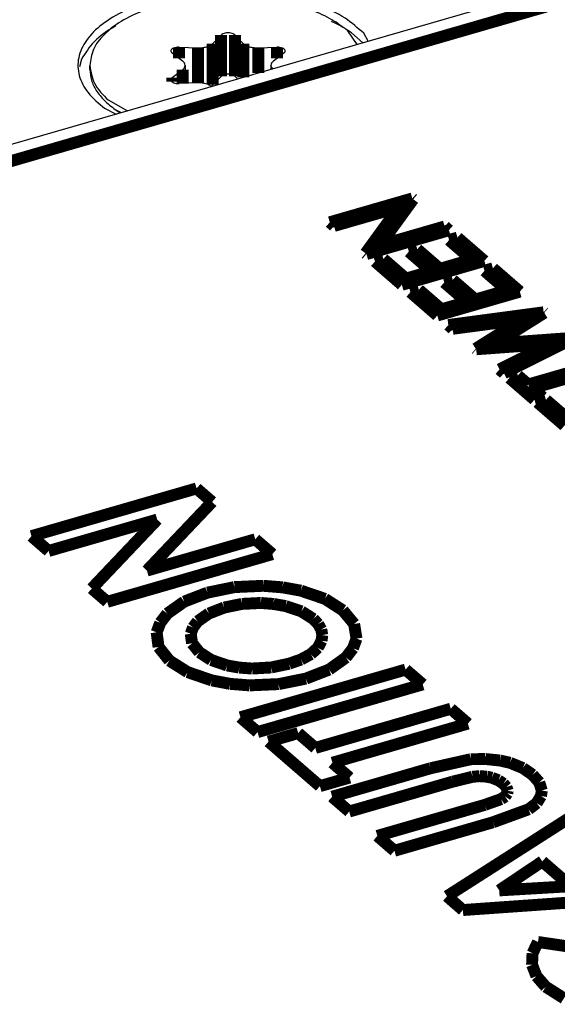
# Model space of a CAD drawing. Header units: inches. Extents: x -28 to 813, y -36 to 558.
# Tile 69 of 93: x 525 to 536, y 391 to 411. Entities that reach past the tile are written whole.
import ezdxf

# ---------------------------------------------------------------- set-up
doc = ezdxf.new("R2010")
doc.units = ezdxf.units.IN

# ---------------------------------------------------------------- blocks, each defined once
blk = doc.blocks.new('0515-1946_3', base_point=(526.205, 409.481))
at = {"color": 7, "linetype": 'Continuous'}
for p, q in [((531.811, 410.916), (531.616, 411.203)), ((528.784, 410.936), (528.959, 411.112)), ((529.251, 411.112), (529.425, 410.936)), ((528.078, 410.858), (528.472, 410.845)), ((529.738, 410.845), (530.131, 410.858)), ((528.151, 410.568), (527.933, 410.732)), ((530.277, 410.732), (530.058, 410.568)), ((526.205, 410.391), (526.205, 410.478)), ((527.933, 410.223), (528.151, 410.387)), ((528.206, 410.478), (528.206, 410.101)), ((530.004, 410.478), (530.004, 410.394)), ((530.007, 410.456), (530.004, 410.478)), ((530.042, 410.405), (530.007, 410.456)), ((528.959, 410.246), (528.784, 410.07)), ((529.304, 410.192), (529.251, 410.246)), ((528.472, 410.11), (528.078, 410.097)), ((528.691, 410.077), (528.763, 410.036)), ((526.593, 409.753), (526.993, 409.525)), ((526.737, 409.554), (526.84, 409.481)), ((526.737, 409.554), (526.864, 409.488))]:
    blk.add_line(p, q, dxfattribs=at)
at = {"color": 3, "linetype": 'Continuous', "const_width": 0.25}
for points in [[(528.959, 411.112), (528.959, 410.246)], [(529.251, 411.112), (529.251, 410.246)], [(528.784, 410.936), (528.784, 410.07)], [(529.425, 410.936), (529.425, 410.227)], [(528.078, 410.858), (528.078, 410.623)], [(528.472, 410.845), (528.472, 410.11)], [(529.738, 410.845), (529.738, 410.317)], [(530.131, 410.858), (530.131, 410.623)], [(528.151, 410.387), (528.151, 410.1)], [(527.933, 410.223), (527.933, 410.135)]]:
    blk.add_lwpolyline(points, dxfattribs=at)
at = {"color": 7, "linetype": 'Continuous'}
for points, knots in [([(529.855, 411.878), (529.637, 411.9), (529.199, 411.943), (528.545, 411.912), (527.92, 411.815), (527.355, 411.649), (526.875, 411.425), (526.51, 411.15), (526.256, 410.833), (526.221, 410.591), (526.205, 410.478)], [0, 0, 0, 0, 0.65749, 1.318692, 1.957872, 2.551413, 3.080572, 3.535122, 3.918851, 4.256715, 4.256715, 4.256715, 4.256715]), ([(531.616, 411.203), (531.508, 411.284), (531.278, 411.457), (530.858, 411.642), (530.379, 411.793), (530.034, 411.849), (529.855, 411.878)], [0, 0, 0, 0, 0.403779, 0.861951, 1.367519, 1.90892, 1.90892, 1.90892, 1.90892]), ([(529.251, 411.112), (529.239, 411.121), (529.213, 411.141), (529.162, 411.154), (529.105, 411.16), (529.048, 411.154), (528.997, 411.141), (528.971, 411.121), (528.959, 411.112)], [0, 0, 0, 0, 0.043236, 0.0965299, 0.1556757, 0.2148215, 0.2681154, 0.3113514, 0.3113514, 0.3113514, 0.3113514]), ([(528.078, 410.858), (528.058, 410.858), (528.02, 410.857), (527.968, 410.843), (527.928, 410.822), (527.904, 410.792), (527.906, 410.755), (527.923, 410.74), (527.933, 410.732)], [0, 0, 0, 0, 0.0595848, 0.1142657, 0.1594118, 0.1939664, 0.2239692, 0.2601731, 0.2601731, 0.2601731, 0.2601731]), ([(528.472, 410.845), (528.504, 410.846), (528.565, 410.846), (528.652, 410.864), (528.728, 410.891), (528.767, 410.922), (528.784, 410.936)], [0, 0, 0, 0, 0.0950242, 0.1853307, 0.265626, 0.3325534, 0.3325534, 0.3325534, 0.3325534]), ([(529.425, 410.936), (529.443, 410.922), (529.481, 410.891), (529.557, 410.864), (529.644, 410.846), (529.706, 410.846), (529.738, 410.845)], [0, 0, 0, 0, 0.0669274, 0.1472227, 0.2375292, 0.3325534, 0.3325534, 0.3325534, 0.3325534]), ([(530.277, 410.732), (530.286, 410.74), (530.304, 410.755), (530.306, 410.792), (530.281, 410.822), (530.241, 410.843), (530.189, 410.857), (530.151, 410.858), (530.131, 410.858)], [0, 0, 0, 0, 0.0362039, 0.0662067, 0.1007613, 0.1459073, 0.2005883, 0.2601731, 0.2601731, 0.2601731, 0.2601731]), ([(526.205, 410.478), (526.226, 410.347), (526.273, 410.062), (526.481, 409.861), (526.593, 409.753)], [0, 0, 0, 0, 0.3880799, 0.8422077, 0.8422077, 0.8422077, 0.8422077]), ([(526.205, 410.391), (526.212, 410.316), (526.226, 410.16), (526.339, 409.939), (526.508, 409.73), (526.658, 409.615), (526.737, 409.554)], [0, 0, 0, 0, 0.224858, 0.464609, 0.730445, 1.028585, 1.028585, 1.028585, 1.028585]), ([(528.206, 410.478), (528.203, 410.494), (528.196, 410.531), (528.167, 410.555), (528.151, 410.568)], [0, 0, 0, 0, 0.0491416, 0.1083746, 0.1083746, 0.1083746, 0.1083746]), ([(528.151, 410.387), (528.167, 410.401), (528.196, 410.425), (528.203, 410.461), (528.206, 410.478)], [0, 0, 0, 0, 0.0592356, 0.1083791, 0.1083791, 0.1083791, 0.1083791]), ([(530.058, 410.568), (530.043, 410.555), (530.014, 410.531), (530.007, 410.494), (530.004, 410.478)], [0, 0, 0, 0, 0.059234, 0.1083763, 0.1083763, 0.1083763, 0.1083763]), ([(527.933, 410.223), (527.923, 410.215), (527.906, 410.2), (527.904, 410.163), (527.928, 410.133), (527.968, 410.112), (528.02, 410.098), (528.058, 410.098), (528.078, 410.097)], [0, 0, 0, 0, 0.0362039, 0.0662067, 0.1007613, 0.1459073, 0.2005883, 0.2601731, 0.2601731, 0.2601731, 0.2601731]), ([(529.251, 410.246), (529.239, 410.255), (529.213, 410.275), (529.162, 410.288), (529.105, 410.294), (529.048, 410.288), (528.997, 410.275), (528.971, 410.255), (528.959, 410.246)], [0, 0, 0, 0, 0.043236, 0.0965299, 0.1556757, 0.2148215, 0.2681154, 0.3113514, 0.3113514, 0.3113514, 0.3113514]), ([(528.691, 410.077), (528.656, 410.087), (528.585, 410.109), (528.511, 410.11), (528.472, 410.11)], [0, 0, 0, 0, 0.1067723, 0.2224657, 0.2224657, 0.2224657, 0.2224657]), ([(528.751, 410.043), (528.757, 410.047), (528.769, 410.055), (528.779, 410.065), (528.784, 410.07)], [0, 0, 0, 0, 0.02228332, 0.04303207, 0.04303207, 0.04303207, 0.04303207])]:
    blk.add_open_spline(points, degree=3, knots=knots, dxfattribs=at)
blk = doc.blocks.new('N2605-04170', base_point=(241.817, 273.081))
at = {"color": 7, "linetype": 'Continuous'}
blk.add_line((554.554, 417.481), (511.75, 405.125), dxfattribs=at)
at = {"color": 3, "linetype": 'Continuous', "const_width": 0.25}
for points in [[(512.305, 404.935), (555.108, 417.291)], [(532.971, 407.688), (531.239, 407.188)], [(532.29, 406.707), (532.991, 407.671)], [(532.991, 407.671), (532.971, 407.688)], [(531.328, 407.111), (532.691, 407.504)], [(532.691, 407.504), (531.989, 406.538)], [(531.239, 407.188), (531.328, 407.111)], [(532.008, 406.522), (533.74, 407.022)], [(533.65, 407.1), (532.29, 406.707)], [(533.74, 407.022), (533.65, 407.1)], [(533.919, 406.867), (533.742, 406.815)], [(533.742, 406.815), (534.216, 406.405)], [(534.483, 406.378), (533.919, 406.867)], [(531.989, 406.538), (532.008, 406.522)], [(533.075, 406.623), (532.898, 406.572)], [(532.898, 406.572), (533.372, 406.161)], [(533.55, 406.212), (533.075, 406.623)], [(532.365, 406.418), (532.187, 406.367)], [(532.187, 406.367), (532.751, 405.878)], [(532.839, 406.007), (532.365, 406.418)], [(532.751, 405.878), (534.483, 406.378)], [(534.216, 406.405), (533.55, 406.212)], [(533.372, 406.161), (532.839, 406.007)], [(534.663, 406.223), (534.485, 406.171)], [(534.485, 406.171), (534.96, 405.761)], [(535.227, 405.734), (534.663, 406.223)], [(533.819, 405.979), (533.641, 405.928)], [(533.641, 405.928), (534.116, 405.517)], [(534.293, 405.568), (533.819, 405.979)], [(533.108, 405.774), (532.931, 405.723)], [(532.931, 405.723), (533.495, 405.234)], [(533.583, 405.363), (533.108, 405.774)], [(533.495, 405.234), (535.227, 405.734)], [(534.96, 405.761), (534.293, 405.568)], [(534.116, 405.517), (533.583, 405.363)], [(535.727, 405.301), (533.726, 405.034)], [(535.74, 405.29), (535.727, 405.301)], [(533.817, 404.955), (535.276, 405.149)], [(535.276, 405.149), (534.3, 404.537)], [(534.716, 404.647), (535.74, 405.29)], [(533.726, 405.034), (533.817, 404.955)], [(536.346, 404.765), (534.716, 404.647)], [(534.892, 404.024), (536.358, 404.754)], [(534.3, 404.537), (534.313, 404.526)], [(534.313, 404.526), (535.874, 404.64)], [(535.874, 404.64), (534.8, 404.104)], [(534.8, 404.104), (534.892, 404.024)], [(536.958, 404.235), (535.403, 403.787)], [(535.493, 403.709), (537.047, 404.158)], [(535.185, 403.975), (535.008, 403.924)], [(535.008, 403.924), (535.533, 403.469)], [(535.403, 403.787), (535.185, 403.975)], [(535.711, 403.52), (535.493, 403.709)], [(535.533, 403.469), (535.711, 403.52)], [(535.775, 403.465), (535.597, 403.413)], [(536.25, 403.054), (535.775, 403.465)], [(535.597, 403.413), (536.162, 402.925)], [(528.445, 401.608), (524.981, 400.608)], [(528.771, 401.325), (528.445, 401.608)], [(527.403, 399.886), (528.771, 401.325)], [(525.34, 400.297), (527.619, 400.955)], [(527.619, 400.955), (526.247, 399.511)], [(524.981, 400.608), (525.34, 400.297)], [(529.676, 400.542), (527.403, 399.886)], [(530.035, 400.231), (529.676, 400.542)], [(526.571, 399.231), (530.035, 400.231)], [(529.237, 399.539), (528.672, 399.423)], [(529.846, 399.567), (529.237, 399.539)], [(530.249, 399.534), (529.846, 399.567)], [(530.633, 399.465), (530.249, 399.534)], [(526.247, 399.511), (526.571, 399.231)], [(528.672, 399.423), (528.185, 399.235)], [(531.138, 399.293), (530.633, 399.465)], [(528.185, 399.235), (527.83, 398.984)], [(528.702, 398.986), (529.023, 399.11)], [(529.023, 399.11), (529.394, 399.187)], [(529.394, 399.187), (529.794, 399.207)], [(529.794, 399.207), (530.059, 399.186)], [(530.059, 399.186), (530.313, 399.142)], [(530.313, 399.142), (530.646, 399.03)], [(531.514, 399.052), (531.138, 399.293)], [(527.83, 398.984), (527.683, 398.792)], [(528.467, 398.822), (528.702, 398.986)], [(530.646, 399.03), (530.894, 398.872)], [(531.75, 398.767), (531.514, 399.052)], [(527.683, 398.792), (527.607, 398.591)], [(528.322, 398.562), (528.371, 398.695)], [(528.371, 398.695), (528.467, 398.822)], [(530.894, 398.872), (530.996, 398.765)], [(530.996, 398.765), (531.06, 398.651)], [(531.8, 398.459), (531.75, 398.767)], [(527.607, 398.591), (527.647, 398.284)], [(528.351, 398.361), (528.322, 398.562)], [(531.06, 398.651), (531.083, 398.533)], [(531.083, 398.533), (531.066, 398.414)], [(527.647, 398.284), (527.875, 397.998)], [(528.503, 398.173), (528.351, 398.361)], [(531.066, 398.414), (530.988, 398.267)], [(531.726, 398.256), (531.8, 398.459)], [(528.751, 398.012), (528.503, 398.173)], [(530.842, 398.134), (530.636, 398.022)], [(530.988, 398.267), (530.842, 398.134)], [(531.578, 398.063), (531.726, 398.256)], [(527.875, 397.998), (528.257, 397.757)], [(529.085, 397.897), (528.751, 398.012)], [(529.341, 397.852), (529.085, 397.897)], [(530.386, 397.934), (530.012, 397.855)], [(530.636, 398.022), (530.386, 397.934)], [(531.225, 397.81), (531.578, 398.063)], [(528.257, 397.757), (528.764, 397.583)], [(529.609, 397.832), (529.341, 397.852)], [(532.83, 397.81), (529.365, 396.81)], [(530.012, 397.855), (529.609, 397.832)], [(530.737, 397.621), (531.225, 397.81)], [(533.189, 397.5), (532.83, 397.81)], [(528.764, 397.583), (529.149, 397.511)], [(529.149, 397.511), (529.554, 397.479)], [(529.554, 397.479), (530.167, 397.506)], [(529.724, 396.5), (533.189, 397.5)], [(530.167, 397.506), (530.737, 397.621)], [(533.778, 396.989), (530.936, 396.168)], [(534.137, 396.678), (533.778, 396.989)], [(529.365, 396.81), (529.724, 396.5)], [(531.295, 395.857), (534.137, 396.678)], [(530.577, 396.479), (529.955, 396.3)], [(530.936, 396.168), (530.577, 396.479)], [(529.955, 396.3), (531.032, 395.367)], [(531.654, 395.546), (531.295, 395.857)], [(534.198, 395.931), (533.355, 395.742)], [(534.507, 395.935), (534.198, 395.931)], [(534.81, 395.904), (534.507, 395.935)], [(535.021, 395.856), (534.81, 395.904)], [(535.29, 395.746), (535.021, 395.856)], [(533.355, 395.742), (531.289, 395.145)], [(535.494, 395.605), (535.29, 395.746)], [(535.634, 395.446), (535.494, 395.605)], [(531.032, 395.367), (531.654, 395.546)], [(531.648, 394.834), (533.819, 395.461)], [(533.819, 395.461), (534.233, 395.562)], [(534.233, 395.562), (534.384, 395.576)], [(534.384, 395.576), (534.536, 395.565)], [(534.536, 395.565), (534.641, 395.542)], [(534.641, 395.542), (534.778, 395.489)], [(534.778, 395.489), (534.88, 395.419)], [(534.88, 395.419), (534.945, 395.347)], [(535.688, 395.274), (535.634, 395.446)], [(534.962, 395.217), (534.917, 395.151)], [(534.945, 395.347), (534.971, 395.27)], [(534.971, 395.27), (534.962, 395.217)], [(535.67, 395.159), (535.688, 395.274)], [(531.289, 395.145), (531.648, 394.834)], [(534.833, 395.095), (534.491, 394.974)], [(534.917, 395.151), (534.833, 395.095)], [(535.411, 394.882), (535.581, 395.011)], [(535.581, 395.011), (535.67, 395.159)], [(534.491, 394.974), (532.237, 394.323)], [(534.663, 394.609), (535.411, 394.882)], [(532.596, 394.012), (534.663, 394.609)], [(536.355, 394.757), (533.699, 393.058)], [(532.237, 394.323), (532.596, 394.012)], [(534.795, 393.181), (535.698, 393.788)], [(535.698, 393.788), (536.297, 393.269)], [(536.297, 393.269), (534.795, 393.181)], [(533.699, 393.058), (534.032, 392.769)], [(534.032, 392.769), (538.304, 393.069)], [(535.607, 392.099), (535.493, 391.863)], [(536.306, 391.996), (535.607, 392.099)], [(535.493, 391.863), (535.483, 391.62)], [(535.483, 391.62), (535.576, 391.383)], [(535.576, 391.383), (535.771, 391.16)], [(535.771, 391.16), (536.152, 390.918)]]:
    blk.add_lwpolyline(points, dxfattribs=at)
blk = doc.blocks.new('N2360-21269_2', base_point=(512.806, 408.539))
at = {"color": 7, "linetype": 'Continuous'}
for p, q in [((513.172, 418.551), (512.806, 417.868)), ((513.327, 418.596), (513.172, 418.551)), ((512.806, 417.868), (513.609, 417.173)), ((512.806, 417.868), (512.806, 416.885)), ((535.226, 411.901), (529.088, 417.217)), ((517.516, 413.789), (523.578, 408.539)), ((515.156, 413.235), (520.406, 408.688)), ((528.45, 412.865), (528.437, 412.763)), ((526.239, 411.96), (527.971, 412.46)), ((525.48, 411.91), (525.334, 411.946)), ((526.75, 411.306), (526.729, 411.296)), ((531.363, 411.359), (531.273, 411.399)), ((531.933, 410.951), (531.693, 411.159)), ((532.047, 410.984), (531.954, 411.15)), ((526.031, 410.606), (525.986, 410.444)), ((526.516, 409.58), (526.757, 409.457))]:
    blk.add_line(p, q, dxfattribs=at)
at = {"color": 3, "linetype": 'Continuous', "const_width": 0.25}
blk.add_lwpolyline([(528.337, 412.662), (528.337, 412.771)], dxfattribs=at)
at = {"color": 7, "linetype": 'Continuous'}
for points, knots in [([(527.971, 412.46), (528.025, 412.477), (528.127, 412.51), (528.26, 412.582), (528.369, 412.663), (528.415, 412.731), (528.437, 412.763)], [0, 0, 0, 0, 0.1692641, 0.3211708, 0.4540031, 0.5688226, 0.5688226, 0.5688226, 0.5688226]), ([(531.954, 411.15), (531.827, 411.261), (531.551, 411.503), (531.01, 411.747), (530.38, 411.934), (529.678, 412.041), (528.946, 412.065), (528.222, 412.004), (527.546, 411.863), (526.952, 411.647), (526.472, 411.368), (526.127, 411.036), (525.942, 410.654), (525.956, 410.248), (526.163, 409.869), (526.392, 409.682), (526.516, 409.58)], [0, 0, 0, 0, 0.504003, 1.094323, 1.75919, 2.476288, 3.217375, 3.951763, 4.649435, 5.284246, 5.837774, 6.304817, 6.701715, 7.07302, 7.477311, 7.955511, 7.955511, 7.955511, 7.955511]), ([(525.48, 411.91), (525.544, 411.903), (525.674, 411.89), (525.868, 411.894), (526.058, 411.914), (526.18, 411.945), (526.239, 411.96)], [0, 0, 0, 0, 0.1940741, 0.39003, 0.5822366, 0.7653223, 0.7653223, 0.7653223, 0.7653223]), ([(526.729, 411.296), (526.573, 411.198), (526.288, 411.021), (526.111, 410.735), (526.031, 410.606)], [0, 0, 0, 0, 0.5420684, 0.9934568, 0.9934568, 0.9934568, 0.9934568]), ([(531.693, 411.159), (531.642, 411.194), (531.535, 411.267), (531.421, 411.328), (531.363, 411.359)], [0, 0, 0, 0, 0.188273, 0.3871871, 0.3871871, 0.3871871, 0.3871871])]:
    blk.add_open_spline(points, degree=3, knots=knots, dxfattribs=at)
blk = doc.blocks.new('N2605-64170', base_point=(42.656, 167.422))
for name, p in [('N2605-04170', (241.817, 273.081)), ('N2360-21269_2', (512.806, 408.539)), ('0515-1946_3', (526.205, 409.481))]:
    blk.add_blockref(name, p)
blk = doc.blocks.new('N2605-96570__120', base_point=(42.656, 167.422))
blk.add_blockref('N2605-64170', (42.656, 167.422))
blk = doc.blocks.new('Gen1', base_point=(419.4, 356.4))
blk.add_blockref('N2605-96570__120', (42.656, 167.422))

msp = doc.modelspace()

# ---------------------------------------------------------------- block references
msp.add_blockref('Gen1', (419.4, 356.4))

doc.saveas('drawing.dxf')
